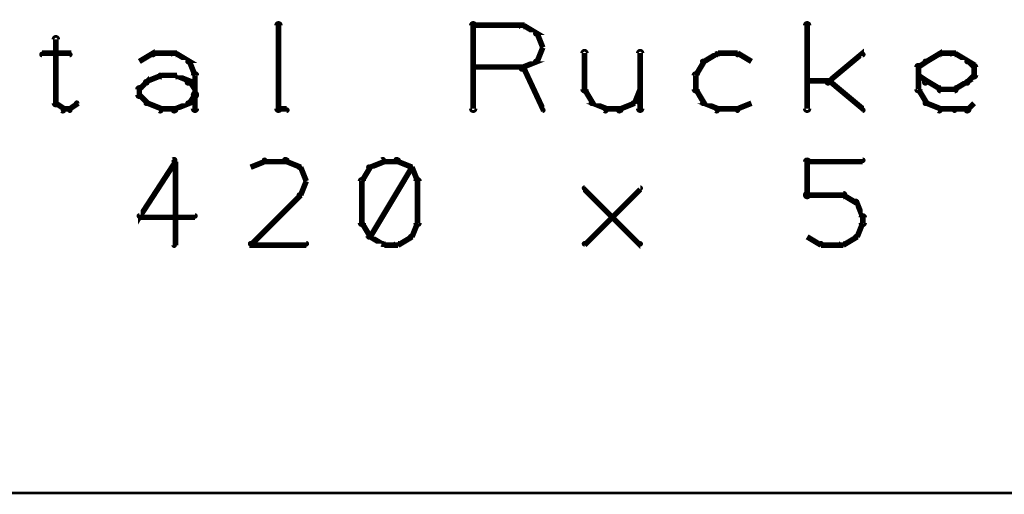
# Model space of a CAD drawing. Extents: x 98 to 599, y 121 to 517.
# Tile 39 of 77: x 279 to 315, y 497 to 514. Entities that reach past the tile are written whole.
import ezdxf

# ---------------------------------------------------------------- set-up
doc = ezdxf.new("R2010")
doc.units = 0
doc.layers.add('DIMENSIONS', color=2, linetype='CONTINUOUS')
doc.layers.add('DRAWING', color=4, linetype='CONTINUOUS')

msp = doc.modelspace()

# ---------------------------------------------------------------- linework, layer by layer
at = {"layer": 'DIMENSIONS', "color": 94}
msp.add_lwpolyline([(183.1, 497, 0.1, 0.1, 1), (183.1, 497, 0, 0, 0), (183.1, 497, 0, 0, 0), (183.1, 497, 0.1, 0.1, 0), (591, 497, 0.1, 0.1, 0), (591, 497, 0, 0, 0), (591, 497, 0.1, 0.1, 0), (591, 497, 0.1, 0.1, 1), (591, 497, 0, 0, 0)], format="xyseb", dxfattribs=at)
at = {"layer": 'DRAWING', "color": 2}
for points in [[(288.4, 510.8, 0.1, 0.1, 1), (288.6, 510.8, 0, 0, 0), (288.5, 510.8, 0, 0, 0), (288.5, 510.8, 0.2, 0.2, 0), (288.5, 513.8, 0.2, 0.2, 0), (288.5, 513.8, 0, 0, 0), (288.5, 513.8, 0.1, 0.1, 0), (288.6, 513.8, 0.1, 0.1, 1), (288.4, 513.8, 0, 0, 0)], [(295.4, 510.8, 0.1, 0.1, 1), (295.6, 510.8, 0, 0, 0), (295.5, 510.8, 0, 0, 0), (295.5, 510.8, 0.2, 0.2, 0), (295.5, 513.8, 0.2, 0.2, 0), (295.5, 513.8, 0, 0, 0), (295.5, 513.8, 0.1, 0.1, 0), (295.6, 513.8, 0.1, 0.1, 1), (295.4, 513.8, 0, 0, 0)], [(295.5, 513.8, 0.1, 0.1, 1), (295.5, 513.7, 0, 0, 0), (295.5, 513.8, 0, 0, 0), (295.5, 513.8, 0.2, 0.2, 0), (297.3, 513.8, 0.2, 0.2, 0), (297.3, 513.8, 0, 0, 0), (297.3, 513.8, 0.1, 0.1, 0), (297.3, 513.7, 0.1, 0.1, 1), (297.3, 513.8, 0, 0, 0)], [(297.3, 513.8, 0.1, 0.1, 1), (297.2, 513.7, 0, 0, 0), (297.3, 513.8, 0, 0, 0), (297.3, 513.8, 0.2, 0.2, 0), (297.8, 513.5, 0.2, 0.2, 0), (297.8, 513.5, 0, 0, 0), (297.8, 513.5, 0.1, 0.1, 0), (297.7, 513.5, 0.1, 0.1, 1), (297.8, 513.5, 0, 0, 0)], [(300, 513.8, 0.1, 0.1, 1), (300, 513.8, 0, 0, 0), (300, 513.8, 0, 0, 0), (300, 513.8, 0.2, 0.2, 0), (300, 513.8, 0.2, 0.2, 0), (300, 513.8, 0, 0, 0), (300, 513.8, 0.1, 0.1, 0), (300, 513.8, 0.1, 0.1, 1), (300, 513.8, 0, 0, 0)], [(301, 513.8, 0.1, 0.1, 1), (301, 513.8, 0, 0, 0), (301, 513.8, 0, 0, 0), (301, 513.8, 0.2, 0.2, 0), (301, 513.8, 0.2, 0.2, 0), (301, 513.8, 0, 0, 0), (301, 513.8, 0.1, 0.1, 0), (301, 513.8, 0.1, 0.1, 1), (301, 513.8, 0, 0, 0)], [(307.4, 510.8, 0.1, 0.1, 1), (307.6, 510.8, 0, 0, 0), (307.5, 510.8, 0, 0, 0), (307.5, 510.8, 0.2, 0.2, 0), (307.5, 513.8, 0.2, 0.2, 0), (307.5, 513.8, 0, 0, 0), (307.5, 513.8, 0.1, 0.1, 0), (307.6, 513.8, 0.1, 0.1, 1), (307.4, 513.8, 0, 0, 0)], [(280.6, 513.3, 0.1, 0.1, 1), (280.4, 513.3, 0, 0, 0), (280.5, 513.3, 0, 0, 0), (280.5, 513.3, 0.2, 0.2, 0), (280.5, 511, 0.2, 0.2, 0), (280.5, 511, 0, 0, 0), (280.5, 511, 0.1, 0.1, 0), (280.4, 511, 0.1, 0.1, 1), (280.6, 511, 0, 0, 0)], [(297.8, 513.5, 0.1, 0.1, 1), (297.7, 513.5, 0, 0, 0), (297.8, 513.5, 0, 0, 0), (297.8, 513.5, 0.2, 0.2, 0), (298, 513, 0.2, 0.2, 0), (298, 513, 0, 0, 0), (298, 513, 0.1, 0.1, 0), (298, 513, 0.1, 0.1, 1), (298, 513, 0, 0, 0)], [(280, 512.8, 0.1, 0.1, 1), (280, 512.7, 0, 0, 0), (280, 512.8, 0, 0, 0), (280, 512.8, 0.2, 0.2, 0), (281, 512.8, 0.2, 0.2, 0), (281, 512.8, 0, 0, 0), (281, 512.8, 0.1, 0.1, 0), (281, 512.7, 0.1, 0.1, 1), (281, 512.8, 0, 0, 0)], [(283.5, 512.5, 0.1, 0.1, 1), (283.5, 512.5, 0, 0, 0), (283.5, 512.5, 0, 0, 0), (283.5, 512.5, 0.2, 0.2, 0), (284, 512.8, 0.2, 0.2, 0), (284, 512.8, 0, 0, 0), (284, 512.8, 0.1, 0.1, 0), (284, 512.7, 0.1, 0.1, 1), (284, 512.8, 0, 0, 0)], [(284, 512.8, 0.1, 0.1, 1), (284, 512.7, 0, 0, 0), (284, 512.8, 0, 0, 0), (284, 512.8, 0.2, 0.2, 0), (284.8, 512.8, 0.2, 0.2, 0), (284.8, 512.8, 0, 0, 0), (284.8, 512.8, 0.1, 0.1, 0), (284.8, 512.7, 0.1, 0.1, 1), (284.8, 512.8, 0, 0, 0)], [(284.8, 512.8, 0.1, 0.1, 1), (284.7, 512.7, 0, 0, 0), (284.8, 512.8, 0, 0, 0), (284.8, 512.8, 0.2, 0.2, 0), (285.3, 512.5, 0.2, 0.2, 0), (285.3, 512.5, 0, 0, 0), (285.3, 512.5, 0.1, 0.1, 0), (285.2, 512.5, 0.1, 0.1, 1), (285.3, 512.5, 0, 0, 0)], [(298, 513, 0.1, 0.1, 1), (298, 513, 0, 0, 0), (298, 513, 0, 0, 0), (298, 513, 0.2, 0.2, 0), (297.8, 512.5, 0.2, 0.2, 0), (297.8, 512.5, 0, 0, 0), (297.8, 512.5, 0.1, 0.1, 0), (297.7, 512.5, 0.1, 0.1, 1), (297.8, 512.5, 0, 0, 0)], [(299.6, 512.8, 0.1, 0.1, 1), (299.4, 512.8, 0, 0, 0), (299.5, 512.8, 0, 0, 0), (299.5, 512.8, 0.2, 0.2, 0), (299.5, 511.5, 0.2, 0.2, 0), (299.5, 511.5, 0, 0, 0), (299.5, 511.5, 0.1, 0.1, 0), (299.4, 511.5, 0.1, 0.1, 1), (299.6, 511.5, 0, 0, 0)], [(301.6, 512.8, 0.1, 0.1, 1), (301.4, 512.8, 0, 0, 0), (301.5, 512.8, 0, 0, 0), (301.5, 512.8, 0.2, 0.2, 0), (301.5, 510.8, 0.2, 0.2, 0), (301.5, 510.8, 0, 0, 0), (301.5, 510.8, 0.1, 0.1, 0), (301.4, 510.8, 0.1, 0.1, 1), (301.6, 510.8, 0, 0, 0)], [(304.3, 512.7, 0.1, 0.1, 1), (304.2, 512.8, 0, 0, 0), (304.3, 512.8, 0, 0, 0), (304.3, 512.8, 0.2, 0.2, 0), (303.8, 512.5, 0.2, 0.2, 0), (303.8, 512.5, 0, 0, 0), (303.8, 512.5, 0.1, 0.1, 0), (303.7, 512.5, 0.1, 0.1, 1), (303.8, 512.5, 0, 0, 0)], [(305, 512.7, 0.1, 0.1, 1), (305, 512.8, 0, 0, 0), (305, 512.8, 0, 0, 0), (305, 512.8, 0.2, 0.2, 0), (304.3, 512.8, 0.2, 0.2, 0), (304.3, 512.8, 0, 0, 0), (304.3, 512.8, 0.1, 0.1, 0), (304.3, 512.8, 0.1, 0.1, 1), (304.3, 512.7, 0, 0, 0)], [(305.5, 512.5, 0.1, 0.1, 1), (305.5, 512.5, 0, 0, 0), (305.5, 512.5, 0, 0, 0), (305.5, 512.5, 0.2, 0.2, 0), (305, 512.8, 0.2, 0.2, 0), (305, 512.8, 0, 0, 0), (305, 512.8, 0.1, 0.1, 0), (305, 512.8, 0.1, 0.1, 1), (305, 512.7, 0, 0, 0)], [(308.2, 511.8, 0.1, 0.1, 1), (308.3, 511.7, 0, 0, 0), (308.3, 511.8, 0, 0, 0), (308.3, 511.8, 0.2, 0.2, 0), (309.5, 512.8, 0.2, 0.2, 0), (309.5, 512.8, 0, 0, 0), (309.5, 512.8, 0.1, 0.1, 0), (309.5, 512.7, 0.1, 0.1, 1), (309.5, 512.8, 0, 0, 0)], [(311.7, 512.5, 0.1, 0.1, 1), (311.8, 512.5, 0, 0, 0), (311.8, 512.5, 0, 0, 0), (311.8, 512.5, 0.2, 0.2, 0), (312.3, 512.8, 0.2, 0.2, 0), (312.3, 512.8, 0, 0, 0), (312.3, 512.8, 0.1, 0.1, 0), (312.3, 512.7, 0.1, 0.1, 1), (312.2, 512.8, 0, 0, 0)], [(312.3, 512.8, 0.1, 0.1, 1), (312.3, 512.7, 0, 0, 0), (312.3, 512.8, 0, 0, 0), (312.3, 512.8, 0.2, 0.2, 0), (312.8, 512.8, 0.2, 0.2, 0), (312.8, 512.8, 0, 0, 0), (312.8, 512.8, 0.1, 0.1, 0), (312.8, 512.7, 0.1, 0.1, 1), (312.8, 512.8, 0, 0, 0)], [(312.8, 512.8, 0.1, 0.1, 1), (312.7, 512.7, 0, 0, 0), (312.8, 512.8, 0, 0, 0), (312.8, 512.8, 0.2, 0.2, 0), (313.3, 512.5, 0.2, 0.2, 0), (313.3, 512.5, 0, 0, 0), (313.3, 512.5, 0.1, 0.1, 0), (313.2, 512.5, 0.1, 0.1, 1), (313.3, 512.5, 0, 0, 0)], [(285.3, 512.5, 0.1, 0.1, 1), (285.2, 512.5, 0, 0, 0), (285.3, 512.5, 0, 0, 0), (285.3, 512.5, 0.2, 0.2, 0), (285.5, 512, 0.2, 0.2, 0), (285.5, 512, 0, 0, 0), (285.5, 512, 0.1, 0.1, 0), (285.5, 512, 0.1, 0.1, 1), (285.5, 512, 0, 0, 0)], [(297.8, 512.5, 0.1, 0.1, 1), (297.7, 512.5, 0, 0, 0), (297.8, 512.5, 0, 0, 0), (297.8, 512.5, 0.2, 0.2, 0), (297.3, 512.3, 0.2, 0.2, 0), (297.3, 512.3, 0, 0, 0), (297.3, 512.3, 0.1, 0.1, 0), (297.2, 512.3, 0.1, 0.1, 1), (297.3, 512.2, 0, 0, 0)], [(297.3, 512.3, 0.1, 0.1, 1), (297.2, 512.2, 0, 0, 0), (297.3, 512.3, 0, 0, 0), (297.3, 512.3, 0.2, 0.2, 0), (298, 510.8, 0.2, 0.2, 0), (298, 510.8, 0, 0, 0), (298, 510.8, 0.1, 0.1, 0), (298, 510.7, 0.1, 0.1, 1), (298, 510.8, 0, 0, 0)], [(303.8, 512.5, 0.1, 0.1, 1), (303.7, 512.5, 0, 0, 0), (303.8, 512.5, 0, 0, 0), (303.8, 512.5, 0.2, 0.2, 0), (303.5, 512, 0.2, 0.2, 0), (303.5, 512, 0, 0, 0), (303.5, 512, 0.1, 0.1, 0), (303.5, 512, 0.1, 0.1, 1), (303.5, 512, 0, 0, 0)], [(311.4, 511.5, 0.1, 0.1, 1), (311.6, 511.5, 0, 0, 0), (311.5, 511.5, 0, 0, 0), (311.5, 511.5, 0.2, 0.2, 0), (311.5, 512.3, 0.2, 0.2, 0), (311.5, 512.3, 0, 0, 0), (311.5, 512.3, 0.1, 0.1, 0), (311.6, 512.3, 0.1, 0.1, 1), (311.4, 512.3, 0, 0, 0)], [(311.5, 512.3, 0.1, 0.1, 1), (311.5, 512.2, 0, 0, 0), (311.5, 512.3, 0, 0, 0), (311.5, 512.3, 0.2, 0.2, 0), (311.8, 512.5, 0.2, 0.2, 0), (311.8, 512.5, 0, 0, 0), (311.8, 512.5, 0.1, 0.1, 0), (311.8, 512.5, 0.1, 0.1, 1), (311.7, 512.5, 0, 0, 0)], [(313.3, 512.5, 0.1, 0.1, 1), (313.2, 512.5, 0, 0, 0), (313.3, 512.5, 0, 0, 0), (313.3, 512.5, 0.2, 0.2, 0), (313.5, 512.3, 0.2, 0.2, 0), (313.5, 512.3, 0, 0, 0), (313.5, 512.3, 0.1, 0.1, 0), (313.5, 512.2, 0.1, 0.1, 1), (313.5, 512.3, 0, 0, 0)], [(313.6, 512.3, 0.1, 0.1, 1), (313.4, 512.3, 0, 0, 0), (313.5, 512.3, 0, 0, 0), (313.5, 512.3, 0.2, 0.2, 0), (313.5, 512, 0.2, 0.2, 0), (313.5, 512, 0, 0, 0), (313.5, 512, 0.1, 0.1, 0), (313.4, 512, 0.1, 0.1, 1), (313.6, 512, 0, 0, 0)], [(283.7, 511.8, 0.1, 0.1, 1), (283.8, 511.7, 0, 0, 0), (283.8, 511.8, 0, 0, 0), (283.8, 511.8, 0.2, 0.2, 0), (284.3, 512, 0.2, 0.2, 0), (284.3, 512, 0, 0, 0), (284.3, 512, 0.1, 0.1, 0), (284.3, 512, 0.1, 0.1, 1), (284.2, 512, 0, 0, 0)], [(284.3, 512, 0.1, 0.1, 1), (284.3, 511.9, 0, 0, 0), (284.3, 512, 0, 0, 0), (284.3, 512, 0.2, 0.2, 0), (284.8, 512, 0.2, 0.2, 0), (284.8, 512, 0, 0, 0), (284.8, 512, 0.1, 0.1, 0), (284.8, 511.9, 0.1, 0.1, 1), (284.8, 512, 0, 0, 0)], [(284.8, 512, 0.1, 0.1, 1), (284.7, 512, 0, 0, 0), (284.8, 512, 0, 0, 0), (284.8, 512, 0.2, 0.2, 0), (285.3, 511.8, 0.2, 0.2, 0), (285.3, 511.8, 0, 0, 0), (285.3, 511.8, 0.1, 0.1, 0), (285.2, 511.7, 0.1, 0.1, 1), (285.3, 511.8, 0, 0, 0)], [(285.6, 512, 0.1, 0.1, 1), (285.4, 512, 0, 0, 0), (285.5, 512, 0, 0, 0), (285.5, 512, 0.2, 0.2, 0), (285.5, 511.3, 0.2, 0.2, 0), (285.5, 511.3, 0, 0, 0), (285.5, 511.3, 0.1, 0.1, 0), (285.4, 511.3, 0.1, 0.1, 1), (285.6, 511.3, 0, 0, 0)], [(297.3, 512.2, 0.1, 0.1, 1), (297.3, 512.3, 0, 0, 0), (297.3, 512.3, 0, 0, 0), (297.3, 512.3, 0.2, 0.2, 0), (295.5, 512.3, 0.2, 0.2, 0), (295.5, 512.3, 0, 0, 0), (295.5, 512.3, 0.1, 0.1, 0), (295.5, 512.3, 0.1, 0.1, 1), (295.5, 512.2, 0, 0, 0)], [(303.6, 512, 0.1, 0.1, 1), (303.4, 512, 0, 0, 0), (303.5, 512, 0, 0, 0), (303.5, 512, 0.2, 0.2, 0), (303.5, 511.5, 0.2, 0.2, 0), (303.5, 511.5, 0, 0, 0), (303.5, 511.5, 0.1, 0.1, 0), (303.4, 511.5, 0.1, 0.1, 1), (303.6, 511.5, 0, 0, 0)], [(311.7, 511.7, 0.1, 0.1, 1), (311.8, 511.8, 0, 0, 0), (311.8, 511.8, 0, 0, 0), (311.8, 511.8, 0.2, 0.2, 0), (311.5, 512, 0.2, 0.2, 0), (311.5, 512, 0, 0, 0), (311.5, 512, 0.1, 0.1, 0), (311.5, 512, 0.1, 0.1, 1), (311.5, 512, 0, 0, 0)], [(313.5, 512, 0.1, 0.1, 1), (313.5, 512, 0, 0, 0), (313.5, 512, 0, 0, 0), (313.5, 512, 0.2, 0.2, 0), (313.3, 511.8, 0.2, 0.2, 0), (313.3, 511.8, 0, 0, 0), (313.3, 511.8, 0.1, 0.1, 0), (313.2, 511.8, 0.1, 0.1, 1), (313.3, 511.7, 0, 0, 0)], [(283.4, 511.3, 0.1, 0.1, 1), (283.6, 511.3, 0, 0, 0), (283.5, 511.3, 0, 0, 0), (283.5, 511.3, 0.2, 0.2, 0), (283.5, 511.5, 0.2, 0.2, 0), (283.5, 511.5, 0, 0, 0), (283.5, 511.5, 0.1, 0.1, 0), (283.6, 511.5, 0.1, 0.1, 1), (283.4, 511.5, 0, 0, 0)], [(283.5, 511.5, 0.1, 0.1, 1), (283.5, 511.5, 0, 0, 0), (283.5, 511.5, 0, 0, 0), (283.5, 511.5, 0.2, 0.2, 0), (283.8, 511.8, 0.2, 0.2, 0), (283.8, 511.8, 0, 0, 0), (283.8, 511.8, 0.1, 0.1, 0), (283.8, 511.7, 0.1, 0.1, 1), (283.7, 511.8, 0, 0, 0)], [(285.3, 511.8, 0.1, 0.1, 1), (285.2, 511.7, 0, 0, 0), (285.3, 511.8, 0, 0, 0), (285.3, 511.8, 0.2, 0.2, 0), (285.5, 511.5, 0.2, 0.2, 0), (285.5, 511.5, 0, 0, 0), (285.5, 511.5, 0.1, 0.1, 0), (285.5, 511.5, 0.1, 0.1, 1), (285.5, 511.5, 0, 0, 0)], [(307.5, 511.8, 0.1, 0.1, 1), (307.5, 511.7, 0, 0, 0), (307.5, 511.8, 0, 0, 0), (307.5, 511.8, 0.2, 0.2, 0), (308.3, 511.8, 0.2, 0.2, 0), (308.3, 511.8, 0, 0, 0), (308.3, 511.8, 0.1, 0.1, 0), (308.3, 511.7, 0.1, 0.1, 1), (308.3, 511.8, 0, 0, 0)], [(308.3, 511.8, 0.1, 0.1, 1), (308.2, 511.7, 0, 0, 0), (308.3, 511.8, 0, 0, 0), (308.3, 511.8, 0.2, 0.2, 0), (309.5, 510.8, 0.2, 0.2, 0), (309.5, 510.8, 0, 0, 0), (309.5, 510.8, 0.1, 0.1, 0), (309.5, 510.7, 0.1, 0.1, 1), (309.5, 510.8, 0, 0, 0)], [(312.2, 511.5, 0.1, 0.1, 1), (312.3, 511.5, 0, 0, 0), (312.3, 511.5, 0, 0, 0), (312.3, 511.5, 0.2, 0.2, 0), (311.8, 511.8, 0.2, 0.2, 0), (311.8, 511.8, 0, 0, 0), (311.8, 511.8, 0.1, 0.1, 0), (311.8, 511.8, 0.1, 0.1, 1), (311.7, 511.7, 0, 0, 0)], [(312.8, 511.4, 0.1, 0.1, 1), (312.8, 511.6, 0, 0, 0), (312.8, 511.5, 0, 0, 0), (312.8, 511.5, 0.2, 0.2, 0), (312.3, 511.5, 0.2, 0.2, 0), (312.3, 511.5, 0, 0, 0), (312.3, 511.5, 0.1, 0.1, 0), (312.3, 511.6, 0.1, 0.1, 1), (312.3, 511.4, 0, 0, 0)], [(313.3, 511.7, 0.1, 0.1, 1), (313.2, 511.8, 0, 0, 0), (313.3, 511.8, 0, 0, 0), (313.3, 511.8, 0.2, 0.2, 0), (312.8, 511.5, 0.2, 0.2, 0), (312.8, 511.5, 0, 0, 0), (312.8, 511.5, 0.1, 0.1, 0), (312.7, 511.5, 0.1, 0.1, 1), (312.8, 511.5, 0, 0, 0)], [(283.7, 511, 0.1, 0.1, 1), (283.8, 511, 0, 0, 0), (283.8, 511, 0, 0, 0), (283.8, 511, 0.2, 0.2, 0), (283.5, 511.3, 0.2, 0.2, 0), (283.5, 511.3, 0, 0, 0), (283.5, 511.3, 0.1, 0.1, 0), (283.5, 511.3, 0.1, 0.1, 1), (283.5, 511.2, 0, 0, 0)], [(285.5, 511.2, 0.1, 0.1, 1), (285.5, 511.3, 0, 0, 0), (285.5, 511.3, 0, 0, 0), (285.5, 511.3, 0.2, 0.2, 0), (285.3, 511, 0.2, 0.2, 0), (285.3, 511, 0, 0, 0), (285.3, 511, 0.1, 0.1, 0), (285.2, 511, 0.1, 0.1, 1), (285.3, 511, 0, 0, 0)], [(285.6, 511.3, 0.1, 0.1, 1), (285.4, 511.3, 0, 0, 0), (285.5, 511.3, 0, 0, 0), (285.5, 511.3, 0.2, 0.2, 0), (285.5, 510.8, 0.2, 0.2, 0), (285.5, 510.8, 0, 0, 0), (285.5, 510.8, 0.1, 0.1, 0), (285.4, 510.8, 0.1, 0.1, 1), (285.6, 510.8, 0, 0, 0)], [(299.5, 511.5, 0.1, 0.1, 1), (299.5, 511.5, 0, 0, 0), (299.5, 511.5, 0, 0, 0), (299.5, 511.5, 0.2, 0.2, 0), (299.8, 511, 0.2, 0.2, 0), (299.8, 511, 0, 0, 0), (299.8, 511, 0.1, 0.1, 0), (299.7, 511, 0.1, 0.1, 1), (299.8, 511, 0, 0, 0)], [(301.2, 511, 0.1, 0.1, 1), (301.3, 511, 0, 0, 0), (301.3, 511, 0, 0, 0), (301.3, 511, 0.2, 0.2, 0), (301.5, 511.5, 0.2, 0.2, 0), (301.5, 511.5, 0, 0, 0), (301.5, 511.5, 0.1, 0.1, 0), (301.5, 511.5, 0.1, 0.1, 1), (301.5, 511.5, 0, 0, 0)], [(303.5, 511.5, 0.1, 0.1, 1), (303.5, 511.5, 0, 0, 0), (303.5, 511.5, 0, 0, 0), (303.5, 511.5, 0.2, 0.2, 0), (303.8, 511, 0.2, 0.2, 0), (303.8, 511, 0, 0, 0), (303.8, 511, 0.1, 0.1, 0), (303.7, 511, 0.1, 0.1, 1), (303.8, 511, 0, 0, 0)], [(311.7, 511, 0.1, 0.1, 1), (311.8, 511, 0, 0, 0), (311.8, 511, 0, 0, 0), (311.8, 511, 0.2, 0.2, 0), (311.5, 511.5, 0.2, 0.2, 0), (311.5, 511.5, 0, 0, 0), (311.5, 511.5, 0.1, 0.1, 0), (311.5, 511.5, 0.1, 0.1, 1), (311.5, 511.5, 0, 0, 0)], [(280.5, 511, 0.1, 0.1, 1), (280.5, 511, 0, 0, 0), (280.5, 511, 0, 0, 0), (280.5, 511, 0.2, 0.2, 0), (280.8, 510.8, 0.2, 0.2, 0), (280.8, 510.8, 0, 0, 0), (280.8, 510.8, 0.1, 0.1, 0), (280.7, 510.7, 0.1, 0.1, 1), (280.8, 510.8, 0, 0, 0)], [(281, 510.8, 0.1, 0.1, 1), (281, 510.7, 0, 0, 0), (281, 510.8, 0, 0, 0), (281, 510.8, 0.2, 0.2, 0), (281.3, 511, 0.2, 0.2, 0), (281.3, 511, 0, 0, 0), (281.3, 511, 0.1, 0.1, 0), (281.3, 511, 0.1, 0.1, 1), (281.2, 511, 0, 0, 0)], [(284.2, 510.7, 0.1, 0.1, 1), (284.3, 510.8, 0, 0, 0), (284.3, 510.8, 0, 0, 0), (284.3, 510.8, 0.2, 0.2, 0), (283.8, 511, 0.2, 0.2, 0), (283.8, 511, 0, 0, 0), (283.8, 511, 0.1, 0.1, 0), (283.8, 511, 0.1, 0.1, 1), (283.7, 511, 0, 0, 0)], [(285.3, 511, 0.1, 0.1, 1), (285.2, 511, 0, 0, 0), (285.3, 511, 0, 0, 0), (285.3, 511, 0.2, 0.2, 0), (284.8, 510.8, 0.2, 0.2, 0), (284.8, 510.8, 0, 0, 0), (284.8, 510.8, 0.1, 0.1, 0), (284.7, 510.8, 0.1, 0.1, 1), (284.8, 510.7, 0, 0, 0)], [(299.8, 511, 0.1, 0.1, 1), (299.7, 511, 0, 0, 0), (299.8, 511, 0, 0, 0), (299.8, 511, 0.2, 0.2, 0), (300.3, 510.8, 0.2, 0.2, 0), (300.3, 510.8, 0, 0, 0), (300.3, 510.8, 0.1, 0.1, 0), (300.2, 510.7, 0.1, 0.1, 1), (300.3, 510.8, 0, 0, 0)], [(300.7, 510.8, 0.1, 0.1, 1), (300.8, 510.7, 0, 0, 0), (300.8, 510.8, 0, 0, 0), (300.8, 510.8, 0.2, 0.2, 0), (301.3, 511, 0.2, 0.2, 0), (301.3, 511, 0, 0, 0), (301.3, 511, 0.1, 0.1, 0), (301.3, 511, 0.1, 0.1, 1), (301.2, 511, 0, 0, 0)], [(303.8, 511, 0.1, 0.1, 1), (303.7, 511, 0, 0, 0), (303.8, 511, 0, 0, 0), (303.8, 511, 0.2, 0.2, 0), (304.3, 510.8, 0.2, 0.2, 0), (304.3, 510.8, 0, 0, 0), (304.3, 510.8, 0.1, 0.1, 0), (304.2, 510.7, 0.1, 0.1, 1), (304.3, 510.8, 0, 0, 0)], [(305, 510.8, 0.1, 0.1, 1), (305, 510.7, 0, 0, 0), (305, 510.8, 0, 0, 0), (305, 510.8, 0.2, 0.2, 0), (305.5, 511, 0.2, 0.2, 0), (305.5, 511, 0, 0, 0), (305.5, 511, 0.1, 0.1, 0), (305.5, 511, 0.1, 0.1, 1), (305.5, 511, 0, 0, 0)], [(312.2, 510.7, 0.1, 0.1, 1), (312.3, 510.8, 0, 0, 0), (312.3, 510.8, 0, 0, 0), (312.3, 510.8, 0.2, 0.2, 0), (311.8, 511, 0.2, 0.2, 0), (311.8, 511, 0, 0, 0), (311.8, 511, 0.1, 0.1, 0), (311.8, 511, 0.1, 0.1, 1), (311.7, 511, 0, 0, 0)], [(313.5, 511, 0.1, 0.1, 1), (313.5, 511, 0, 0, 0), (313.5, 511, 0, 0, 0), (313.5, 511, 0.2, 0.2, 0), (313.3, 510.8, 0.2, 0.2, 0), (313.3, 510.8, 0, 0, 0), (313.3, 510.8, 0.1, 0.1, 0), (313.2, 510.8, 0.1, 0.1, 1), (313.3, 510.7, 0, 0, 0)], [(280.8, 510.8, 0.1, 0.1, 1), (280.8, 510.7, 0, 0, 0), (280.8, 510.8, 0, 0, 0), (280.8, 510.8, 0.2, 0.2, 0), (281, 510.8, 0.2, 0.2, 0), (281, 510.8, 0, 0, 0), (281, 510.8, 0.1, 0.1, 0), (281, 510.7, 0.1, 0.1, 1), (281, 510.8, 0, 0, 0)], [(284.8, 510.7, 0.1, 0.1, 1), (284.8, 510.8, 0, 0, 0), (284.8, 510.8, 0, 0, 0), (284.8, 510.8, 0.2, 0.2, 0), (284.3, 510.8, 0.2, 0.2, 0), (284.3, 510.8, 0, 0, 0), (284.3, 510.8, 0.1, 0.1, 0), (284.3, 510.8, 0.1, 0.1, 1), (284.3, 510.7, 0, 0, 0)], [(288.8, 510.7, 0.1, 0.1, 1), (288.8, 510.8, 0, 0, 0), (288.8, 510.8, 0, 0, 0), (288.8, 510.8, 0.2, 0.2, 0), (288.5, 510.8, 0.2, 0.2, 0), (288.5, 510.8, 0, 0, 0), (288.5, 510.8, 0.1, 0.1, 0), (288.5, 510.8, 0.1, 0.1, 1), (288.5, 510.7, 0, 0, 0)], [(300.3, 510.8, 0.1, 0.1, 1), (300.3, 510.7, 0, 0, 0), (300.3, 510.8, 0, 0, 0), (300.3, 510.8, 0.2, 0.2, 0), (300.8, 510.8, 0.2, 0.2, 0), (300.8, 510.8, 0, 0, 0), (300.8, 510.8, 0.1, 0.1, 0), (300.8, 510.7, 0.1, 0.1, 1), (300.8, 510.8, 0, 0, 0)], [(304.3, 510.8, 0.1, 0.1, 1), (304.3, 510.7, 0, 0, 0), (304.3, 510.8, 0, 0, 0), (304.3, 510.8, 0.2, 0.2, 0), (305, 510.8, 0.2, 0.2, 0), (305, 510.8, 0, 0, 0), (305, 510.8, 0.1, 0.1, 0), (305, 510.7, 0.1, 0.1, 1), (305, 510.8, 0, 0, 0)], [(312.8, 510.7, 0.1, 0.1, 1), (312.8, 510.8, 0, 0, 0), (312.8, 510.8, 0, 0, 0), (312.8, 510.8, 0.2, 0.2, 0), (312.3, 510.8, 0.2, 0.2, 0), (312.3, 510.8, 0, 0, 0), (312.3, 510.8, 0.1, 0.1, 0), (312.3, 510.8, 0.1, 0.1, 1), (312.3, 510.7, 0, 0, 0)], [(313.3, 510.7, 0.1, 0.1, 1), (313.3, 510.8, 0, 0, 0), (313.3, 510.8, 0, 0, 0), (313.3, 510.8, 0.2, 0.2, 0), (312.8, 510.8, 0.2, 0.2, 0), (312.8, 510.8, 0, 0, 0), (312.8, 510.8, 0.1, 0.1, 0), (312.8, 510.8, 0.1, 0.1, 1), (312.8, 510.7, 0, 0, 0)], [(284.8, 508.9, 0.1, 0.1, 1), (284.7, 509, 0, 0, 0), (284.8, 508.9, 0, 0, 0), (284.8, 508.9, 0.2, 0.2, 0), (283.5, 506.9, 0.2, 0.2, 0), (283.5, 506.9, 0, 0, 0), (283.5, 506.9, 0.1, 0.1, 0), (283.5, 507, 0.1, 0.1, 1), (283.5, 506.9, 0, 0, 0)], [(284.7, 505.9, 0.1, 0.1, 1), (284.8, 505.9, 0, 0, 0), (284.8, 505.9, 0, 0, 0), (284.8, 505.9, 0.2, 0.2, 0), (284.8, 508.9, 0.2, 0.2, 0), (284.8, 508.9, 0, 0, 0), (284.8, 508.9, 0.1, 0.1, 0), (284.8, 508.9, 0.1, 0.1, 1), (284.7, 508.9, 0, 0, 0)], [(288, 508.9, 0.1, 0.1, 1), (288, 509, 0, 0, 0), (288, 508.9, 0, 0, 0), (288, 508.9, 0.2, 0.2, 0), (287.5, 508.7, 0.2, 0.2, 0), (287.5, 508.7, 0, 0, 0), (287.5, 508.7, 0.1, 0.1, 0), (287.5, 508.7, 0.1, 0.1, 1), (287.5, 508.7, 0, 0, 0)], [(288.8, 508.9, 0.1, 0.1, 1), (288.8, 509, 0, 0, 0), (288.8, 508.9, 0, 0, 0), (288.8, 508.9, 0.2, 0.2, 0), (288, 508.9, 0.2, 0.2, 0), (288, 508.9, 0, 0, 0), (288, 508.9, 0.1, 0.1, 0), (288, 509, 0.1, 0.1, 1), (288, 508.9, 0, 0, 0)], [(289.2, 508.7, 0.1, 0.1, 1), (289.3, 508.7, 0, 0, 0), (289.3, 508.7, 0, 0, 0), (289.3, 508.7, 0.2, 0.2, 0), (288.8, 508.9, 0.2, 0.2, 0), (288.8, 508.9, 0, 0, 0), (288.8, 508.9, 0.1, 0.1, 0), (288.8, 509, 0.1, 0.1, 1), (288.7, 508.9, 0, 0, 0)], [(292.3, 508.9, 0.1, 0.1, 1), (292.2, 509, 0, 0, 0), (292.3, 508.9, 0, 0, 0), (292.3, 508.9, 0.2, 0.2, 0), (291.8, 508.7, 0.2, 0.2, 0), (291.8, 508.7, 0, 0, 0), (291.8, 508.7, 0.1, 0.1, 0), (291.7, 508.7, 0.1, 0.1, 1), (291.8, 508.7, 0, 0, 0)], [(292.8, 508.9, 0.1, 0.1, 1), (292.8, 509, 0, 0, 0), (292.8, 508.9, 0, 0, 0), (292.8, 508.9, 0.2, 0.2, 0), (292.3, 508.9, 0.2, 0.2, 0), (292.3, 508.9, 0, 0, 0), (292.3, 508.9, 0.1, 0.1, 0), (292.3, 509, 0.1, 0.1, 1), (292.3, 508.9, 0, 0, 0)], [(293.2, 508.7, 0.1, 0.1, 1), (293.3, 508.7, 0, 0, 0), (293.3, 508.7, 0, 0, 0), (293.3, 508.7, 0.2, 0.2, 0), (292.8, 508.9, 0.2, 0.2, 0), (292.8, 508.9, 0, 0, 0), (292.8, 508.9, 0.1, 0.1, 0), (292.8, 509, 0.1, 0.1, 1), (292.7, 508.9, 0, 0, 0)], [(307.4, 507.7, 0.1, 0.1, 1), (307.6, 507.7, 0, 0, 0), (307.5, 507.7, 0, 0, 0), (307.5, 507.7, 0.2, 0.2, 0), (307.5, 508.9, 0.2, 0.2, 0), (307.5, 508.9, 0, 0, 0), (307.5, 508.9, 0.1, 0.1, 0), (307.6, 508.9, 0.1, 0.1, 1), (307.4, 508.9, 0, 0, 0)], [(307.5, 509, 0.1, 0.1, 1), (307.5, 508.9, 0, 0, 0), (307.5, 508.9, 0, 0, 0), (307.5, 508.9, 0.2, 0.2, 0), (309.5, 508.9, 0.2, 0.2, 0), (309.5, 508.9, 0, 0, 0), (309.5, 508.9, 0.1, 0.1, 0), (309.5, 508.9, 0.1, 0.1, 1), (309.5, 509, 0, 0, 0)], [(289.5, 508.2, 0.1, 0.1, 1), (289.5, 508.2, 0, 0, 0), (289.5, 508.2, 0, 0, 0), (289.5, 508.2, 0.2, 0.2, 0), (289.3, 508.7, 0.2, 0.2, 0), (289.3, 508.7, 0, 0, 0), (289.3, 508.7, 0.1, 0.1, 0), (289.3, 508.7, 0.1, 0.1, 1), (289.2, 508.7, 0, 0, 0)], [(291.8, 508.7, 0.1, 0.1, 1), (291.7, 508.7, 0, 0, 0), (291.8, 508.7, 0, 0, 0), (291.8, 508.7, 0.2, 0.2, 0), (291.5, 508.2, 0.2, 0.2, 0), (291.5, 508.2, 0, 0, 0), (291.5, 508.2, 0.1, 0.1, 0), (291.5, 508.2, 0.1, 0.1, 1), (291.5, 508.2, 0, 0, 0)], [(291.7, 506.2, 0.1, 0.1, 1), (291.8, 506.2, 0, 0, 0), (291.8, 506.2, 0, 0, 0), (291.8, 506.2, 0.2, 0.2, 0), (293.3, 508.7, 0.2, 0.2, 0), (293.3, 508.7, 0, 0, 0), (293.3, 508.7, 0.1, 0.1, 0), (293.3, 508.7, 0.1, 0.1, 1), (293.2, 508.7, 0, 0, 0)], [(293.5, 508.2, 0.1, 0.1, 1), (293.5, 508.2, 0, 0, 0), (293.5, 508.2, 0, 0, 0), (293.5, 508.2, 0.2, 0.2, 0), (293.3, 508.7, 0.2, 0.2, 0), (293.3, 508.7, 0, 0, 0), (293.3, 508.7, 0.1, 0.1, 0), (293.3, 508.7, 0.1, 0.1, 1), (293.2, 508.7, 0, 0, 0)], [(289.2, 507.7, 0.1, 0.1, 1), (289.3, 507.7, 0, 0, 0), (289.3, 507.7, 0, 0, 0), (289.3, 507.7, 0.2, 0.2, 0), (289.5, 508.2, 0.2, 0.2, 0), (289.5, 508.2, 0, 0, 0), (289.5, 508.2, 0.1, 0.1, 0), (289.5, 508.2, 0.1, 0.1, 1), (289.5, 508.2, 0, 0, 0)], [(291.6, 508.2, 0.1, 0.1, 1), (291.4, 508.2, 0, 0, 0), (291.5, 508.2, 0, 0, 0), (291.5, 508.2, 0.2, 0.2, 0), (291.5, 506.7, 0.2, 0.2, 0), (291.5, 506.7, 0, 0, 0), (291.5, 506.7, 0.1, 0.1, 0), (291.4, 506.7, 0.1, 0.1, 1), (291.6, 506.7, 0, 0, 0)], [(293.4, 506.7, 0.1, 0.1, 1), (293.6, 506.7, 0, 0, 0), (293.5, 506.7, 0, 0, 0), (293.5, 506.7, 0.2, 0.2, 0), (293.5, 508.2, 0.2, 0.2, 0), (293.5, 508.2, 0, 0, 0), (293.5, 508.2, 0.1, 0.1, 0), (293.6, 508.2, 0.1, 0.1, 1), (293.4, 508.2, 0, 0, 0)], [(287.5, 506, 0.1, 0.1, 1), (287.5, 505.9, 0, 0, 0), (287.5, 505.9, 0, 0, 0), (287.5, 505.9, 0.2, 0.2, 0), (289.3, 507.7, 0.2, 0.2, 0), (289.3, 507.7, 0, 0, 0), (289.3, 507.7, 0.1, 0.1, 0), (289.3, 507.7, 0.1, 0.1, 1), (289.2, 507.7, 0, 0, 0)], [(299.5, 506, 0.1, 0.1, 1), (299.5, 505.9, 0, 0, 0), (299.5, 505.9, 0, 0, 0), (299.5, 505.9, 0.2, 0.2, 0), (301.5, 507.9, 0.2, 0.2, 0), (301.5, 507.9, 0, 0, 0), (301.5, 507.9, 0.1, 0.1, 0), (301.5, 507.9, 0.1, 0.1, 1), (301.5, 508, 0, 0, 0)], [(301.5, 505.9, 0.1, 0.1, 1), (301.5, 506, 0, 0, 0), (301.5, 505.9, 0, 0, 0), (301.5, 505.9, 0.2, 0.2, 0), (299.5, 507.9, 0.2, 0.2, 0), (299.5, 507.9, 0, 0, 0), (299.5, 507.9, 0.1, 0.1, 0), (299.5, 508, 0.1, 0.1, 1), (299.5, 507.9, 0, 0, 0)], [(308.8, 507.6, 0.1, 0.1, 1), (308.8, 507.8, 0, 0, 0), (308.8, 507.7, 0, 0, 0), (308.8, 507.7, 0.2, 0.2, 0), (307.5, 507.7, 0.2, 0.2, 0), (307.5, 507.7, 0, 0, 0), (307.5, 507.7, 0.1, 0.1, 0), (307.5, 507.8, 0.1, 0.1, 1), (307.5, 507.6, 0, 0, 0)], [(309.2, 507.4, 0.1, 0.1, 1), (309.3, 507.5, 0, 0, 0), (309.3, 507.4, 0, 0, 0), (309.3, 507.4, 0.2, 0.2, 0), (308.8, 507.7, 0.2, 0.2, 0), (308.8, 507.7, 0, 0, 0), (308.8, 507.7, 0.1, 0.1, 0), (308.8, 507.7, 0.1, 0.1, 1), (308.7, 507.7, 0, 0, 0)], [(309.5, 506.9, 0.1, 0.1, 1), (309.5, 507, 0, 0, 0), (309.5, 506.9, 0, 0, 0), (309.5, 506.9, 0.2, 0.2, 0), (309.3, 507.4, 0.2, 0.2, 0), (309.3, 507.4, 0, 0, 0), (309.3, 507.4, 0.1, 0.1, 0), (309.3, 507.5, 0.1, 0.1, 1), (309.2, 507.4, 0, 0, 0)], [(283.5, 507, 0.1, 0.1, 1), (283.5, 506.9, 0, 0, 0), (283.5, 506.9, 0, 0, 0), (283.5, 506.9, 0.2, 0.2, 0), (285.5, 506.9, 0.2, 0.2, 0), (285.5, 506.9, 0, 0, 0), (285.5, 506.9, 0.1, 0.1, 0), (285.5, 506.9, 0.1, 0.1, 1), (285.5, 507, 0, 0, 0)], [(309.4, 506.7, 0.1, 0.1, 1), (309.6, 506.7, 0, 0, 0), (309.5, 506.7, 0, 0, 0), (309.5, 506.7, 0.2, 0.2, 0), (309.5, 506.9, 0.2, 0.2, 0), (309.5, 506.9, 0, 0, 0), (309.5, 506.9, 0.1, 0.1, 0), (309.6, 506.9, 0.1, 0.1, 1), (309.4, 506.9, 0, 0, 0)], [(291.5, 506.7, 0.1, 0.1, 1), (291.5, 506.7, 0, 0, 0), (291.5, 506.7, 0, 0, 0), (291.5, 506.7, 0.2, 0.2, 0), (291.8, 506.2, 0.2, 0.2, 0), (291.8, 506.2, 0, 0, 0), (291.8, 506.2, 0.1, 0.1, 0), (291.7, 506.2, 0.1, 0.1, 1), (291.8, 506.2, 0, 0, 0)], [(293.2, 506.2, 0.1, 0.1, 1), (293.3, 506.2, 0, 0, 0), (293.3, 506.2, 0, 0, 0), (293.3, 506.2, 0.2, 0.2, 0), (293.5, 506.7, 0.2, 0.2, 0), (293.5, 506.7, 0, 0, 0), (293.5, 506.7, 0.1, 0.1, 0), (293.5, 506.7, 0.1, 0.1, 1), (293.5, 506.7, 0, 0, 0)], [(309.2, 506.2, 0.1, 0.1, 1), (309.3, 506.2, 0, 0, 0), (309.3, 506.2, 0, 0, 0), (309.3, 506.2, 0.2, 0.2, 0), (309.5, 506.7, 0.2, 0.2, 0), (309.5, 506.7, 0, 0, 0), (309.5, 506.7, 0.1, 0.1, 0), (309.5, 506.7, 0.1, 0.1, 1), (309.5, 506.7, 0, 0, 0)], [(289.5, 505.9, 0.1, 0.1, 1), (289.5, 506, 0, 0, 0), (289.5, 505.9, 0, 0, 0), (289.5, 505.9, 0.2, 0.2, 0), (287.5, 505.9, 0.2, 0.2, 0), (287.5, 505.9, 0, 0, 0), (287.5, 505.9, 0.1, 0.1, 0), (287.5, 506, 0.1, 0.1, 1), (287.5, 505.9, 0, 0, 0)], [(291.8, 506.2, 0.1, 0.1, 1), (291.7, 506.2, 0, 0, 0), (291.8, 506.2, 0, 0, 0), (291.8, 506.2, 0.2, 0.2, 0), (292.3, 505.9, 0.2, 0.2, 0), (292.3, 505.9, 0, 0, 0), (292.3, 505.9, 0.1, 0.1, 0), (292.2, 505.9, 0.1, 0.1, 1), (292.3, 506, 0, 0, 0)], [(292.3, 506, 0.1, 0.1, 1), (292.3, 505.9, 0, 0, 0), (292.3, 505.9, 0, 0, 0), (292.3, 505.9, 0.2, 0.2, 0), (292.8, 505.9, 0.2, 0.2, 0), (292.8, 505.9, 0, 0, 0), (292.8, 505.9, 0.1, 0.1, 0), (292.8, 505.9, 0.1, 0.1, 1), (292.8, 506, 0, 0, 0)], [(292.7, 506, 0.1, 0.1, 1), (292.8, 505.9, 0, 0, 0), (292.8, 505.9, 0, 0, 0), (292.8, 505.9, 0.2, 0.2, 0), (293.3, 506.2, 0.2, 0.2, 0), (293.3, 506.2, 0, 0, 0), (293.3, 506.2, 0.1, 0.1, 0), (293.3, 506.2, 0.1, 0.1, 1), (293.2, 506.2, 0, 0, 0)], [(307.5, 506.2, 0.1, 0.1, 1), (307.5, 506.2, 0, 0, 0), (307.5, 506.2, 0, 0, 0), (307.5, 506.2, 0.2, 0.2, 0), (308, 505.9, 0.2, 0.2, 0), (308, 505.9, 0, 0, 0), (308, 505.9, 0.1, 0.1, 0), (308, 505.9, 0.1, 0.1, 1), (308, 506, 0, 0, 0)], [(308, 506, 0.1, 0.1, 1), (308, 505.9, 0, 0, 0), (308, 505.9, 0, 0, 0), (308, 505.9, 0.2, 0.2, 0), (308.8, 505.9, 0.2, 0.2, 0), (308.8, 505.9, 0, 0, 0), (308.8, 505.9, 0.1, 0.1, 0), (308.8, 505.9, 0.1, 0.1, 1), (308.8, 506, 0, 0, 0)], [(308.7, 506, 0.1, 0.1, 1), (308.8, 505.9, 0, 0, 0), (308.8, 505.9, 0, 0, 0), (308.8, 505.9, 0.2, 0.2, 0), (309.3, 506.2, 0.2, 0.2, 0), (309.3, 506.2, 0, 0, 0), (309.3, 506.2, 0.1, 0.1, 0), (309.3, 506.2, 0.1, 0.1, 1), (309.2, 506.2, 0, 0, 0)]]:
    msp.add_lwpolyline(points, format="xyseb", dxfattribs=at)

doc.saveas('drawing.dxf')
